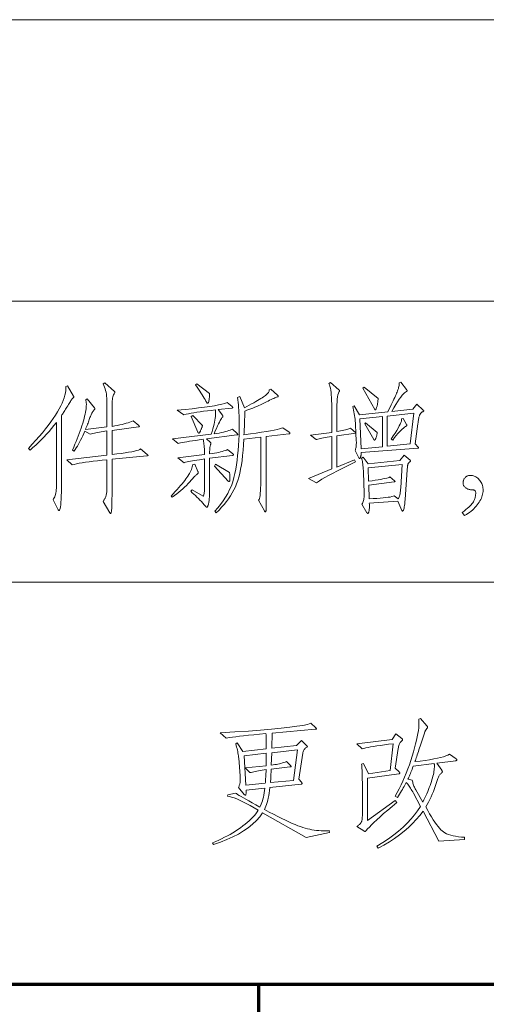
# Model space of a CAD drawing. Extents: x 0 to 1189, y 0 to 841.
# Tile 110 of 132: x 1058 to 1070, y 76 to 100. Entities that reach past the tile are written whole.
import ezdxf

# ---------------------------------------------------------------- set-up
doc = ezdxf.new("R2010")
doc.units = 0

msp = doc.modelspace()

# ---------------------------------------------------------------- linework, layer by layer
at = {"color": 7, "lineweight": 13}
for p, q in [((1169, 100), (989, 100)), ((1169, 93), (989, 93)), ((1169, 86), (989, 86))]:
    msp.add_line(p, q, dxfattribs=at)
at = {"color": 5, "lineweight": 70}
for p, q in [((989, 76), (1169, 76)), ((1064, 20), (1064, 76))]:
    msp.add_line(p, q, dxfattribs=at)
at = {"color": 7, "lineweight": 13}
for points in [[(1061.222, 89.184), (1061.227, 89.18), (1061.231, 89.176), (1061.235, 89.173), (1061.238, 89.17), (1061.241, 89.167), (1061.243, 89.165), (1061.244, 89.163), (1061.246, 89.161), (1061.246, 89.159), (1061.247, 89.158), (1061.246, 89.157), (1061.245, 89.156), (1061.244, 89.155), (1061.242, 89.154), (1061.239, 89.153), (1061.235, 89.152), (1061.231, 89.152), (1061.227, 89.151), (1061.221, 89.15), (1061.215, 89.149), (1060.348, 89.063), (1060.348, 88.303), (1060.348, 88.225), (1060.348, 88.154), (1060.347, 88.089), (1060.347, 88.03), (1060.346, 87.978), (1060.345, 87.931), (1060.344, 87.891), (1060.343, 87.857), (1060.341, 87.829), (1060.339, 87.807), (1060.338, 87.789), (1060.335, 87.773), (1060.333, 87.759), (1060.331, 87.747), (1060.328, 87.737), (1060.325, 87.728), (1060.321, 87.722), (1060.318, 87.717), (1060.314, 87.714), (1060.31, 87.713), (1060.309, 87.713), (1060.307, 87.714), (1060.306, 87.715), (1060.304, 87.716), (1060.302, 87.717), (1060.3, 87.719), (1060.299, 87.722), (1060.297, 87.724), (1060.295, 87.727), (1060.293, 87.73), (1060.126, 88.015), (1060.137, 88.028), (1060.147, 88.041), (1060.156, 88.054), (1060.165, 88.068), (1060.173, 88.083), (1060.18, 88.097), (1060.187, 88.113), (1060.193, 88.128), (1060.198, 88.144), (1060.202, 88.161), (1060.206, 88.178), (1060.21, 88.198), (1060.213, 88.219), (1060.216, 88.242), (1060.218, 88.266), (1060.22, 88.293), (1060.221, 88.321), (1060.222, 88.352), (1060.223, 88.384), (1060.223, 88.417), (1060.223, 89.052), (1060.1, 89.039), (1059.985, 89.026), (1059.879, 89.013), (1059.78, 89), (1059.69, 88.987), (1059.608, 88.974), (1059.533, 88.962), (1059.467, 88.949), (1059.409, 88.936), (1059.359, 88.924), (1059.224, 89.052), (1060.223, 89.167), (1060.223, 89.767), (1060.173, 89.76), (1060.124, 89.752), (1060.078, 89.745), (1060.033, 89.737), (1059.99, 89.729), (1059.949, 89.72), (1059.91, 89.711), (1059.872, 89.702), (1059.837, 89.693), (1059.803, 89.684), (1059.672, 89.763), (1059.646, 89.705), (1059.62, 89.648), (1059.594, 89.593), (1059.567, 89.54), (1059.541, 89.488), (1059.514, 89.439), (1059.487, 89.392), (1059.46, 89.346), (1059.432, 89.302), (1059.405, 89.26), (1059.363, 89.292), (1059.395, 89.363), (1059.427, 89.434), (1059.456, 89.503), (1059.484, 89.572), (1059.51, 89.639), (1059.535, 89.705), (1059.559, 89.77), (1059.58, 89.834), (1059.601, 89.897), (1059.62, 89.959), (1059.637, 90.019), (1059.652, 90.076), (1059.666, 90.131), (1059.677, 90.182), (1059.687, 90.23), (1059.695, 90.276), (1059.702, 90.319), (1059.706, 90.358), (1059.709, 90.395), (1059.71, 90.429), (1059.71, 90.444), (1059.709, 90.457), (1059.708, 90.47), (1059.707, 90.482), (1059.705, 90.493), (1059.704, 90.503), (1059.701, 90.513), (1059.699, 90.522), (1059.696, 90.53), (1059.693, 90.537), (1059.731, 90.565), (1059.914, 90.339), (1059.916, 90.337), (1059.917, 90.335), (1059.918, 90.333), (1059.919, 90.331), (1059.92, 90.329), (1059.92, 90.327), (1059.921, 90.325), (1059.921, 90.323), (1059.921, 90.32), (1059.921, 90.318), (1059.921, 90.316), (1059.921, 90.314), (1059.921, 90.312), (1059.92, 90.31), (1059.919, 90.308), (1059.918, 90.306), (1059.916, 90.304), (1059.915, 90.302), (1059.913, 90.3), (1059.911, 90.298), (1059.897, 90.282), (1059.884, 90.266), (1059.872, 90.249), (1059.86, 90.231), (1059.849, 90.212), (1059.838, 90.191), (1059.828, 90.17), (1059.818, 90.148), (1059.809, 90.124), (1059.8, 90.1), (1059.791, 90.074), (1059.782, 90.048), (1059.772, 90.021), (1059.762, 89.992), (1059.751, 89.963), (1059.739, 89.932), (1059.726, 89.901), (1059.713, 89.869), (1059.7, 89.836), (1059.686, 89.801), (1060.223, 89.867), (1060.223, 90.478), (1060.222, 90.531), (1060.219, 90.583), (1060.215, 90.633), (1060.208, 90.681), (1060.2, 90.728), (1060.19, 90.773), (1060.177, 90.816), (1060.163, 90.858), (1060.147, 90.898), (1060.13, 90.936), (1060.168, 90.964), (1060.411, 90.752), (1060.413, 90.751), (1060.414, 90.749), (1060.416, 90.748), (1060.417, 90.746), (1060.418, 90.744), (1060.419, 90.742), (1060.42, 90.741), (1060.421, 90.739), (1060.421, 90.737), (1060.421, 90.735), (1060.421, 90.733), (1060.421, 90.73), (1060.42, 90.728), (1060.419, 90.726), (1060.418, 90.723), (1060.417, 90.721), (1060.416, 90.718), (1060.414, 90.716), (1060.413, 90.713), (1060.411, 90.71), (1060.399, 90.689), (1060.388, 90.665), (1060.379, 90.64), (1060.371, 90.612), (1060.364, 90.583), (1060.358, 90.552), (1060.354, 90.519), (1060.351, 90.484), (1060.349, 90.447), (1060.348, 90.409), (1060.348, 89.881), (1060.416, 89.893), (1060.48, 89.904), (1060.541, 89.917), (1060.599, 89.93), (1060.653, 89.943), (1060.703, 89.957), (1060.75, 89.971), (1060.794, 89.986), (1060.835, 90.001), (1060.872, 90.017), (1061.014, 89.899), (1061.017, 89.897), (1061.019, 89.895), (1061.021, 89.893), (1061.023, 89.891), (1061.025, 89.889), (1061.026, 89.887), (1061.027, 89.886), (1061.027, 89.884), (1061.028, 89.883), (1061.028, 89.881), (1061.028, 89.88), (1061.027, 89.879), (1061.026, 89.877), (1061.025, 89.876), (1061.023, 89.875), (1061.021, 89.874), (1061.018, 89.873), (1061.015, 89.872), (1061.011, 89.872), (1061.007, 89.871), (1060.348, 89.781), (1060.348, 89.181), (1060.468, 89.194), (1060.576, 89.208), (1060.674, 89.222), (1060.762, 89.236), (1060.838, 89.25), (1060.904, 89.264), (1060.959, 89.278), (1061.003, 89.292), (1061.037, 89.305), (1061.059, 89.319)], [(1062.776, 90.7), (1062.775, 90.653), (1062.772, 90.611), (1062.769, 90.574), (1062.765, 90.542), (1062.76, 90.515), (1062.754, 90.493), (1062.748, 90.476), (1062.741, 90.464), (1062.733, 90.456), (1062.724, 90.454), (1062.722, 90.454), (1062.72, 90.455), (1062.718, 90.456), (1062.716, 90.457), (1062.714, 90.459), (1062.712, 90.461), (1062.71, 90.464), (1062.708, 90.467), (1062.706, 90.471), (1062.704, 90.474), (1062.685, 90.509), (1062.664, 90.546), (1062.641, 90.585), (1062.616, 90.626), (1062.589, 90.669), (1062.56, 90.713), (1062.53, 90.76), (1062.497, 90.809), (1062.463, 90.859), (1062.426, 90.912), (1062.457, 90.943)], [(1068.091, 90.284), (1068.094, 90.282), (1068.096, 90.28), (1068.098, 90.278), (1068.1, 90.276), (1068.102, 90.274), (1068.103, 90.272), (1068.104, 90.27), (1068.104, 90.268), (1068.105, 90.266), (1068.105, 90.265), (1068.105, 90.263), (1068.104, 90.261), (1068.102, 90.259), (1068.099, 90.256), (1068.095, 90.254), (1068.091, 90.251), (1068.086, 90.248), (1068.081, 90.245), (1068.074, 90.242), (1068.067, 90.239), (1068.059, 90.235), (1068.052, 90.23), (1068.045, 90.225), (1068.039, 90.219), (1068.032, 90.212), (1068.026, 90.205), (1068.02, 90.196), (1068.015, 90.188), (1068.009, 90.178), (1068.004, 90.167), (1068, 90.156), (1067.995, 90.141), (1067.99, 90.125), (1067.985, 90.106), (1067.98, 90.086), (1067.975, 90.062), (1067.97, 90.037), (1067.966, 90.009), (1067.961, 89.979), (1067.956, 89.947), (1067.886, 89.444), (1067.966, 89.364), (1067.968, 89.362), (1067.97, 89.36), (1067.972, 89.358), (1067.973, 89.356), (1067.974, 89.354), (1067.975, 89.353), (1067.976, 89.351), (1067.976, 89.349), (1067.977, 89.347), (1067.977, 89.345), (1067.976, 89.344), (1067.976, 89.342), (1067.975, 89.341), (1067.974, 89.34), (1067.972, 89.339), (1067.97, 89.338), (1067.968, 89.337), (1067.966, 89.337), (1067.963, 89.337), (1067.959, 89.337), (1066.547, 89.233), (1066.547, 89.218), (1066.547, 89.205), (1066.546, 89.192), (1066.545, 89.18), (1066.544, 89.168), (1066.542, 89.157), (1066.541, 89.147), (1066.538, 89.137), (1066.536, 89.128), (1066.533, 89.12), (1066.531, 89.112), (1066.528, 89.105), (1066.526, 89.099), (1066.523, 89.094), (1066.521, 89.09), (1066.518, 89.086), (1066.516, 89.084), (1066.514, 89.082), (1066.511, 89.08), (1066.509, 89.08), (1066.507, 89.08), (1066.505, 89.081), (1066.503, 89.081), (1066.501, 89.083), (1066.5, 89.084), (1066.498, 89.086), (1066.496, 89.088), (1066.495, 89.091), (1066.493, 89.094), (1066.492, 89.097), (1066.395, 89.281), (1066.402, 89.3), (1066.408, 89.32), (1066.414, 89.341), (1066.418, 89.363), (1066.422, 89.386), (1066.424, 89.411), (1066.426, 89.436), (1066.427, 89.463), (1066.427, 89.491), (1066.426, 89.52), (1066.416, 89.708), (1065.937, 89.645), (1065.937, 88.868), (1066.384, 89.049), (1066.402, 89), (1066.238, 88.918), (1066.089, 88.842), (1065.955, 88.773), (1065.836, 88.711), (1065.731, 88.655), (1065.642, 88.605), (1065.568, 88.563), (1065.508, 88.526), (1065.464, 88.496), (1065.434, 88.473), (1065.236, 88.587), (1065.815, 88.82), (1065.815, 89.628), (1065.758, 89.619), (1065.704, 89.611), (1065.655, 89.602), (1065.61, 89.594), (1065.569, 89.586), (1065.532, 89.579), (1065.5, 89.572), (1065.471, 89.565), (1065.447, 89.558), (1065.427, 89.552), (1065.288, 89.663), (1065.815, 89.732), (1065.815, 90.353), (1065.815, 90.44), (1065.812, 90.52), (1065.809, 90.595), (1065.804, 90.663), (1065.797, 90.726), (1065.789, 90.783), (1065.78, 90.833), (1065.769, 90.878), (1065.756, 90.917), (1065.743, 90.95), (1065.784, 90.974), (1065.992, 90.79), (1065.996, 90.787), (1065.999, 90.785), (1066.001, 90.782), (1066.003, 90.78), (1066.005, 90.778), (1066.007, 90.775), (1066.008, 90.773), (1066.009, 90.771), (1066.01, 90.769), (1066.01, 90.768), (1066.01, 90.766), (1066.009, 90.764), (1066.009, 90.763), (1066.009, 90.761), (1066.008, 90.759), (1066.007, 90.758), (1066.006, 90.756), (1066.005, 90.755), (1066.004, 90.753), (1066.003, 90.752), (1065.99, 90.732), (1065.979, 90.703), (1065.969, 90.665), (1065.961, 90.617), (1065.953, 90.56), (1065.947, 90.494), (1065.943, 90.419), (1065.939, 90.335), (1065.938, 90.241), (1065.937, 90.138), (1065.937, 89.749), (1065.987, 89.758), (1066.034, 89.767), (1066.077, 89.777), (1066.117, 89.786), (1066.154, 89.795), (1066.187, 89.804), (1066.216, 89.813), (1066.242, 89.822), (1066.265, 89.831), (1066.284, 89.84), (1066.416, 89.722), (1066.405, 89.923), (1066.403, 89.967), (1066.399, 90.012), (1066.395, 90.057), (1066.389, 90.102), (1066.383, 90.148), (1066.375, 90.193), (1066.367, 90.239), (1066.357, 90.285), (1066.347, 90.331), (1066.336, 90.377), (1066.374, 90.388), (1066.509, 90.166), (1067.207, 90.242), (1067.237, 90.303), (1067.265, 90.36), (1067.292, 90.415), (1067.317, 90.466), (1067.34, 90.514), (1067.361, 90.559), (1067.381, 90.6), (1067.399, 90.638), (1067.414, 90.673), (1067.428, 90.705), (1067.441, 90.735), (1067.452, 90.764), (1067.462, 90.792), (1067.471, 90.819), (1067.478, 90.845), (1067.484, 90.871), (1067.489, 90.895), (1067.492, 90.919), (1067.494, 90.942), (1067.494, 90.964), (1067.536, 90.981), (1067.675, 90.797), (1067.677, 90.793), (1067.68, 90.789), (1067.682, 90.785), (1067.684, 90.782), (1067.685, 90.778), (1067.687, 90.775), (1067.688, 90.772), (1067.688, 90.769), (1067.689, 90.767), (1067.689, 90.764), (1067.688, 90.762), (1067.688, 90.76), (1067.687, 90.757), (1067.686, 90.755), (1067.684, 90.753), (1067.682, 90.751), (1067.68, 90.75), (1067.678, 90.748), (1067.675, 90.747), (1067.671, 90.745), (1067.65, 90.735), (1067.626, 90.716), (1067.598, 90.689), (1067.567, 90.653), (1067.533, 90.608), (1067.495, 90.554), (1067.454, 90.492), (1067.409, 90.421), (1067.362, 90.341), (1067.311, 90.252), (1067.828, 90.308), (1067.928, 90.433)], [(1059.394, 90.634), (1059.395, 90.633), (1059.395, 90.631), (1059.396, 90.629), (1059.396, 90.628), (1059.397, 90.626), (1059.397, 90.624), (1059.397, 90.622), (1059.397, 90.62), (1059.398, 90.617), (1059.398, 90.615), (1059.397, 90.613), (1059.397, 90.61), (1059.396, 90.608), (1059.395, 90.606), (1059.394, 90.603), (1059.393, 90.601), (1059.391, 90.599), (1059.389, 90.597), (1059.386, 90.595), (1059.384, 90.592), (1059.374, 90.583), (1059.364, 90.571), (1059.352, 90.557), (1059.34, 90.541), (1059.327, 90.522), (1059.312, 90.501), (1059.297, 90.477), (1059.281, 90.451), (1059.263, 90.423), (1059.245, 90.393), (1059.227, 90.362), (1059.209, 90.333), (1059.192, 90.305), (1059.175, 90.278), (1059.159, 90.253), (1059.144, 90.229), (1059.129, 90.207), (1059.115, 90.186), (1059.102, 90.166), (1059.089, 90.148), (1059.089, 88.355), (1059.088, 88.247), (1059.087, 88.15), (1059.083, 88.065), (1059.079, 87.991), (1059.074, 87.928), (1059.068, 87.877), (1059.06, 87.837), (1059.051, 87.809), (1059.041, 87.792), (1059.03, 87.786), (1059.028, 87.786), (1059.026, 87.787), (1059.024, 87.788), (1059.022, 87.789), (1059.019, 87.791), (1059.017, 87.793), (1059.015, 87.796), (1059.013, 87.799), (1059.011, 87.803), (1059.009, 87.807), (1058.881, 88.053), (1058.896, 88.075), (1058.911, 88.1), (1058.923, 88.127), (1058.934, 88.157), (1058.943, 88.189), (1058.951, 88.224), (1058.956, 88.262), (1058.961, 88.302), (1058.963, 88.344), (1058.964, 88.39), (1058.964, 89.975), (1058.904, 89.901), (1058.843, 89.828), (1058.781, 89.756), (1058.718, 89.685), (1058.653, 89.616), (1058.586, 89.548), (1058.519, 89.481), (1058.45, 89.415), (1058.38, 89.351), (1058.308, 89.288), (1058.27, 89.333), (1058.365, 89.435), (1058.454, 89.534), (1058.539, 89.63), (1058.618, 89.724), (1058.693, 89.816), (1058.762, 89.906), (1058.826, 89.992), (1058.885, 90.077), (1058.939, 90.159), (1058.988, 90.239), (1059.032, 90.316), (1059.071, 90.389), (1059.105, 90.46), (1059.133, 90.528), (1059.156, 90.593), (1059.175, 90.655), (1059.188, 90.714), (1059.196, 90.77), (1059.199, 90.823), (1059.196, 90.873), (1059.241, 90.891)], [(1064.757, 89.736), (1064.761, 89.733), (1064.764, 89.73), (1064.766, 89.727), (1064.768, 89.725), (1064.77, 89.722), (1064.772, 89.72), (1064.773, 89.717), (1064.774, 89.714), (1064.775, 89.712), (1064.775, 89.71), (1064.774, 89.707), (1064.774, 89.705), (1064.772, 89.703), (1064.77, 89.701), (1064.768, 89.7), (1064.765, 89.698), (1064.761, 89.697), (1064.757, 89.696), (1064.752, 89.695), (1064.747, 89.694), (1064.185, 89.628), (1064.185, 88.605), (1064.185, 88.471), (1064.185, 88.351), (1064.185, 88.242), (1064.184, 88.146), (1064.184, 88.062), (1064.184, 87.991), (1064.183, 87.932), (1064.183, 87.885), (1064.182, 87.851), (1064.181, 87.829), (1064.181, 87.814), (1064.18, 87.801), (1064.179, 87.79), (1064.177, 87.779), (1064.176, 87.771), (1064.174, 87.764), (1064.172, 87.758), (1064.17, 87.754), (1064.168, 87.752), (1064.166, 87.751), (1064.163, 87.752), (1064.161, 87.752), (1064.158, 87.754), (1064.156, 87.756), (1064.153, 87.758), (1064.151, 87.761), (1064.148, 87.765), (1064.145, 87.769), (1064.143, 87.774), (1064.14, 87.779), (1063.994, 88.046), (1064.005, 88.062), (1064.014, 88.087), (1064.022, 88.121), (1064.03, 88.164), (1064.036, 88.215), (1064.041, 88.276), (1064.045, 88.345), (1064.047, 88.422), (1064.049, 88.509), (1064.05, 88.605), (1064.05, 89.611), (1063.626, 89.562), (1063.619, 89.42), (1063.609, 89.285), (1063.597, 89.156), (1063.583, 89.035), (1063.566, 88.92), (1063.547, 88.813), (1063.526, 88.712), (1063.502, 88.619), (1063.476, 88.532), (1063.448, 88.452), (1063.416, 88.376), (1063.38, 88.301), (1063.34, 88.227), (1063.296, 88.153), (1063.247, 88.081), (1063.194, 88.009), (1063.137, 87.938), (1063.075, 87.868), (1063.01, 87.799), (1062.94, 87.73), (1062.905, 87.769), (1062.981, 87.853), (1063.051, 87.939), (1063.116, 88.028), (1063.175, 88.119), (1063.228, 88.212), (1063.275, 88.307), (1063.317, 88.404), (1063.352, 88.504), (1063.382, 88.605), (1063.406, 88.709), (1063.426, 88.815), (1063.444, 88.926), (1063.46, 89.04), (1063.474, 89.158), (1063.485, 89.28), (1063.495, 89.406), (1063.502, 89.536), (1063.508, 89.669), (1063.511, 89.806), (1063.512, 89.947), (1063.512, 90.016), (1063.51, 90.083), (1063.509, 90.15), (1063.506, 90.217), (1063.502, 90.283), (1063.498, 90.348), (1063.493, 90.413), (1063.488, 90.477), (1063.481, 90.54), (1063.474, 90.603), (1063.526, 90.62), (1063.64, 90.339), (1063.704, 90.374), (1063.764, 90.407), (1063.82, 90.438), (1063.873, 90.468), (1063.922, 90.496), (1063.967, 90.523), (1064.009, 90.548), (1064.048, 90.571), (1064.083, 90.593), (1064.114, 90.613), (1064.142, 90.633), (1064.167, 90.651), (1064.189, 90.67), (1064.208, 90.688), (1064.224, 90.706), (1064.238, 90.724), (1064.248, 90.741), (1064.255, 90.758), (1064.26, 90.774), (1064.261, 90.79), (1064.303, 90.808), (1064.469, 90.655), (1064.472, 90.652), (1064.474, 90.649), (1064.476, 90.647), (1064.478, 90.644), (1064.48, 90.642), (1064.481, 90.639), (1064.482, 90.637), (1064.483, 90.635), (1064.483, 90.633), (1064.483, 90.631), (1064.483, 90.629), (1064.482, 90.627), (1064.481, 90.625), (1064.48, 90.623), (1064.478, 90.621), (1064.476, 90.619), (1064.473, 90.618), (1064.47, 90.616), (1064.466, 90.615), (1064.462, 90.613), (1064.444, 90.607), (1064.423, 90.598), (1064.399, 90.588), (1064.371, 90.576), (1064.341, 90.563), (1064.307, 90.547), (1064.27, 90.529), (1064.23, 90.51), (1064.188, 90.489), (1064.142, 90.466), (1064.094, 90.442), (1064.046, 90.419), (1063.998, 90.397), (1063.949, 90.376), (1063.901, 90.355), (1063.852, 90.335), (1063.803, 90.316), (1063.754, 90.298), (1063.704, 90.28), (1063.654, 90.263), (1063.652, 90.188), (1063.65, 90.116), (1063.648, 90.048), (1063.645, 89.984), (1063.643, 89.923), (1063.64, 89.866), (1063.638, 89.812), (1063.635, 89.762), (1063.633, 89.716), (1063.63, 89.673), (1063.791, 89.694), (1063.937, 89.714), (1064.07, 89.734), (1064.188, 89.753), (1064.292, 89.77), (1064.381, 89.787), (1064.457, 89.803), (1064.518, 89.819), (1064.565, 89.833), (1064.598, 89.847)], [(1066.967, 90.572), (1066.966, 90.546), (1066.964, 90.521), (1066.961, 90.498), (1066.959, 90.475), (1066.956, 90.454), (1066.953, 90.434), (1066.949, 90.415), (1066.945, 90.397), (1066.941, 90.381), (1066.936, 90.365), (1066.931, 90.351), (1066.927, 90.338), (1066.923, 90.327), (1066.919, 90.317), (1066.915, 90.309), (1066.912, 90.303), (1066.909, 90.297), (1066.906, 90.294), (1066.903, 90.291), (1066.901, 90.291), (1066.899, 90.291), (1066.897, 90.291), (1066.895, 90.292), (1066.893, 90.292), (1066.892, 90.293), (1066.89, 90.294), (1066.888, 90.296), (1066.887, 90.297), (1066.885, 90.299), (1066.884, 90.301), (1066.586, 90.832), (1066.617, 90.86)], [(1063.463, 89.701), (1063.466, 89.699), (1063.468, 89.697), (1063.47, 89.695), (1063.472, 89.693), (1063.474, 89.69), (1063.475, 89.688), (1063.476, 89.686), (1063.477, 89.684), (1063.477, 89.682), (1063.477, 89.68), (1063.477, 89.678), (1063.476, 89.676), (1063.475, 89.674), (1063.474, 89.673), (1063.472, 89.671), (1063.47, 89.67), (1063.467, 89.669), (1063.464, 89.668), (1063.46, 89.667), (1063.456, 89.666), (1062.7, 89.569), (1062.794, 89.486), (1062.797, 89.483), (1062.799, 89.48), (1062.801, 89.477), (1062.803, 89.475), (1062.804, 89.472), (1062.805, 89.469), (1062.806, 89.466), (1062.807, 89.464), (1062.808, 89.461), (1062.808, 89.458), (1062.808, 89.455), (1062.807, 89.452), (1062.807, 89.449), (1062.807, 89.446), (1062.806, 89.443), (1062.805, 89.44), (1062.804, 89.437), (1062.803, 89.434), (1062.802, 89.43), (1062.801, 89.427), (1062.796, 89.413), (1062.792, 89.398), (1062.788, 89.38), (1062.785, 89.36), (1062.783, 89.338), (1062.78, 89.313), (1062.779, 89.287), (1062.777, 89.258), (1062.777, 89.227), (1062.776, 89.194), (1062.839, 89.204), (1062.898, 89.213), (1062.952, 89.223), (1063.003, 89.234), (1063.05, 89.245), (1063.092, 89.256), (1063.131, 89.268), (1063.166, 89.28), (1063.197, 89.292), (1063.224, 89.305), (1063.352, 89.201), (1063.356, 89.199), (1063.36, 89.196), (1063.363, 89.193), (1063.366, 89.191), (1063.368, 89.188), (1063.37, 89.185), (1063.371, 89.183), (1063.372, 89.18), (1063.373, 89.178), (1063.373, 89.175), (1063.373, 89.173), (1063.372, 89.171), (1063.371, 89.169), (1063.369, 89.167), (1063.366, 89.165), (1063.363, 89.164), (1063.36, 89.163), (1063.355, 89.161), (1063.351, 89.16), (1063.345, 89.16), (1062.776, 89.087), (1062.776, 88.299), (1062.776, 88.259), (1062.776, 88.22), (1062.774, 88.183), (1062.773, 88.148), (1062.771, 88.116), (1062.768, 88.085), (1062.765, 88.056), (1062.762, 88.029), (1062.758, 88.003), (1062.754, 87.98), (1062.749, 87.959), (1062.745, 87.94), (1062.74, 87.924), (1062.736, 87.909), (1062.731, 87.897), (1062.726, 87.887), (1062.722, 87.879), (1062.717, 87.874), (1062.712, 87.87), (1062.707, 87.869), (1062.704, 87.869), (1062.702, 87.87), (1062.699, 87.871), (1062.696, 87.872), (1062.693, 87.874), (1062.69, 87.875), (1062.688, 87.878), (1062.685, 87.88), (1062.682, 87.883), (1062.679, 87.887), (1062.644, 87.928), (1062.608, 87.968), (1062.571, 88.008), (1062.534, 88.047), (1062.497, 88.085), (1062.46, 88.123), (1062.422, 88.159), (1062.383, 88.195), (1062.344, 88.23), (1062.305, 88.265), (1062.343, 88.303), (1062.617, 88.14), (1062.624, 88.151), (1062.629, 88.166), (1062.635, 88.185), (1062.639, 88.208), (1062.643, 88.233), (1062.646, 88.263), (1062.648, 88.296), (1062.65, 88.333), (1062.651, 88.373), (1062.652, 88.417), (1062.652, 89.07), (1062.585, 89.06), (1062.521, 89.051), (1062.462, 89.042), (1062.406, 89.033), (1062.353, 89.024), (1062.304, 89.014), (1062.259, 89.005), (1062.218, 88.995), (1062.18, 88.986), (1062.145, 88.976), (1061.989, 89.101), (1062.652, 89.177), (1062.65, 89.227), (1062.648, 89.274), (1062.646, 89.319), (1062.643, 89.361), (1062.639, 89.401), (1062.636, 89.438), (1062.632, 89.472), (1062.627, 89.503), (1062.622, 89.532), (1062.617, 89.559), (1062.52, 89.546), (1062.43, 89.533), (1062.348, 89.522), (1062.274, 89.51), (1062.208, 89.5), (1062.149, 89.49), (1062.098, 89.48), (1062.055, 89.471), (1062.02, 89.462), (1061.992, 89.455), (1061.85, 89.569), (1062.815, 89.687), (1062.836, 89.753), (1062.855, 89.816), (1062.871, 89.875), (1062.886, 89.932), (1062.898, 89.986), (1062.908, 90.037), (1062.916, 90.085), (1062.921, 90.13), (1062.925, 90.172), (1062.926, 90.211), (1062.926, 90.22), (1062.925, 90.228), (1062.925, 90.237), (1062.925, 90.245), (1062.924, 90.253), (1062.923, 90.261), (1062.922, 90.269), (1062.921, 90.276), (1062.92, 90.284), (1062.919, 90.291), (1062.817, 90.279), (1062.72, 90.267), (1062.628, 90.255), (1062.542, 90.243), (1062.461, 90.231), (1062.385, 90.219), (1062.315, 90.206), (1062.249, 90.194), (1062.189, 90.182), (1062.135, 90.169), (1061.972, 90.284), (1062.164, 90.302), (1062.341, 90.32), (1062.503, 90.338), (1062.649, 90.357), (1062.781, 90.376), (1062.897, 90.394), (1062.998, 90.413), (1063.084, 90.432), (1063.155, 90.452), (1063.21, 90.471), (1063.335, 90.374), (1063.338, 90.371), (1063.341, 90.368), (1063.344, 90.366), (1063.346, 90.363), (1063.348, 90.361), (1063.35, 90.358), (1063.351, 90.356), (1063.352, 90.354), (1063.352, 90.352), (1063.352, 90.35), (1063.352, 90.348), (1063.351, 90.346), (1063.35, 90.344), (1063.348, 90.342), (1063.345, 90.341), (1063.342, 90.34), (1063.339, 90.338), (1063.335, 90.337), (1063.33, 90.336), (1063.325, 90.336), (1062.992, 90.298), (1063.096, 90.159), (1063.098, 90.155), (1063.101, 90.152), (1063.103, 90.149), (1063.104, 90.146), (1063.106, 90.143), (1063.107, 90.14), (1063.108, 90.137), (1063.109, 90.134), (1063.109, 90.132), (1063.109, 90.129), (1063.109, 90.127), (1063.109, 90.125), (1063.108, 90.122), (1063.107, 90.12), (1063.105, 90.118), (1063.103, 90.115), (1063.101, 90.113), (1063.098, 90.111), (1063.095, 90.109), (1063.092, 90.107), (1063.082, 90.096), (1063.07, 90.079), (1063.055, 90.055), (1063.038, 90.024), (1063.018, 89.986), (1062.997, 89.942), (1062.973, 89.89), (1062.947, 89.831), (1062.918, 89.766), (1062.887, 89.694), (1062.953, 89.704), (1063.014, 89.715), (1063.071, 89.726), (1063.123, 89.738), (1063.171, 89.749), (1063.214, 89.761), (1063.253, 89.774), (1063.287, 89.786), (1063.317, 89.799), (1063.342, 89.812)], [(1067.855, 90.207), (1067.196, 90.138), (1067.196, 89.385), (1067.765, 89.444)], [(1062.6, 89.906), (1062.599, 89.899), (1062.597, 89.891), (1062.594, 89.882), (1062.592, 89.873), (1062.588, 89.862), (1062.583, 89.85), (1062.578, 89.837), (1062.573, 89.823), (1062.567, 89.809), (1062.56, 89.793), (1062.553, 89.777), (1062.546, 89.763), (1062.54, 89.751), (1062.534, 89.741), (1062.529, 89.732), (1062.524, 89.724), (1062.52, 89.719), (1062.516, 89.715), (1062.512, 89.712), (1062.509, 89.711), (1062.507, 89.712), (1062.504, 89.712), (1062.501, 89.713), (1062.499, 89.715), (1062.496, 89.717), (1062.494, 89.72), (1062.492, 89.723), (1062.489, 89.727), (1062.487, 89.731), (1062.485, 89.736), (1062.319, 90.124), (1062.357, 90.148)], [(1067.078, 89.375), (1067.078, 90.128), (1066.516, 90.069), (1066.547, 89.323)], [(1066.946, 89.732), (1066.945, 89.718), (1066.944, 89.705), (1066.942, 89.691), (1066.94, 89.678), (1066.938, 89.664), (1066.935, 89.651), (1066.931, 89.638), (1066.927, 89.626), (1066.923, 89.613), (1066.919, 89.6), (1066.914, 89.588), (1066.909, 89.578), (1066.905, 89.568), (1066.901, 89.56), (1066.897, 89.553), (1066.893, 89.548), (1066.89, 89.543), (1066.886, 89.54), (1066.883, 89.538), (1066.88, 89.538), (1066.878, 89.538), (1066.875, 89.538), (1066.873, 89.539), (1066.87, 89.54), (1066.868, 89.541), (1066.866, 89.543), (1066.864, 89.545), (1066.863, 89.547), (1066.861, 89.549), (1066.86, 89.552), (1066.634, 89.944), (1066.658, 89.971)], [(1067.678, 89.926), (1067.68, 89.924), (1067.681, 89.922), (1067.682, 89.92), (1067.683, 89.918), (1067.683, 89.916), (1067.684, 89.914), (1067.685, 89.912), (1067.685, 89.91), (1067.685, 89.908), (1067.685, 89.906), (1067.685, 89.904), (1067.685, 89.902), (1067.684, 89.9), (1067.682, 89.898), (1067.681, 89.896), (1067.679, 89.894), (1067.677, 89.893), (1067.674, 89.891), (1067.671, 89.89), (1067.668, 89.888), (1067.647, 89.877), (1067.623, 89.861), (1067.597, 89.84), (1067.567, 89.813), (1067.535, 89.781), (1067.5, 89.743), (1067.462, 89.701), (1067.421, 89.653), (1067.378, 89.6), (1067.331, 89.541), (1067.293, 89.566), (1067.344, 89.642), (1067.39, 89.713), (1067.43, 89.778), (1067.465, 89.837), (1067.494, 89.89), (1067.517, 89.937), (1067.534, 89.978), (1067.546, 90.013), (1067.553, 90.042), (1067.553, 90.065), (1067.592, 90.079)], [(1062.485, 88.761), (1062.486, 88.757), (1062.488, 88.753), (1062.489, 88.749), (1062.49, 88.745), (1062.49, 88.742), (1062.491, 88.738), (1062.491, 88.735), (1062.492, 88.732), (1062.492, 88.729), (1062.492, 88.726), (1062.492, 88.723), (1062.491, 88.721), (1062.49, 88.718), (1062.489, 88.715), (1062.488, 88.712), (1062.486, 88.709), (1062.484, 88.707), (1062.481, 88.704), (1062.478, 88.701), (1062.475, 88.698), (1062.463, 88.689), (1062.45, 88.678), (1062.436, 88.666), (1062.421, 88.652), (1062.406, 88.638), (1062.39, 88.622), (1062.373, 88.605), (1062.356, 88.586), (1062.338, 88.567), (1062.319, 88.546), (1062.281, 88.501), (1062.241, 88.456), (1062.199, 88.412), (1062.155, 88.369), (1062.109, 88.325), (1062.06, 88.283), (1062.01, 88.24), (1061.958, 88.198), (1061.903, 88.157), (1061.847, 88.116), (1061.816, 88.147), (1061.869, 88.203), (1061.919, 88.257), (1061.966, 88.309), (1062.011, 88.359), (1062.052, 88.406), (1062.09, 88.452), (1062.125, 88.495), (1062.157, 88.535), (1062.187, 88.574), (1062.213, 88.61), (1062.236, 88.645), (1062.258, 88.679), (1062.277, 88.712), (1062.295, 88.745), (1062.31, 88.778), (1062.324, 88.809), (1062.335, 88.841), (1062.344, 88.871), (1062.352, 88.901), (1062.357, 88.931), (1062.409, 88.938)], [(1063.273, 88.733), (1063.275, 88.718), (1063.276, 88.703), (1063.278, 88.689), (1063.279, 88.675), (1063.28, 88.662), (1063.281, 88.649), (1063.282, 88.636), (1063.283, 88.624), (1063.283, 88.612), (1063.283, 88.601), (1063.283, 88.583), (1063.282, 88.567), (1063.282, 88.553), (1063.281, 88.541), (1063.279, 88.531), (1063.277, 88.523), (1063.275, 88.516), (1063.273, 88.511), (1063.27, 88.508), (1063.267, 88.508), (1063.264, 88.508), (1063.261, 88.508), (1063.258, 88.508), (1063.256, 88.509), (1063.253, 88.51), (1063.25, 88.511), (1063.248, 88.513), (1063.246, 88.514), (1063.243, 88.516), (1063.241, 88.518), (1062.894, 88.893), (1062.926, 88.941)], [(1067.765, 89.038), (1067.767, 89.036), (1067.769, 89.034), (1067.77, 89.032), (1067.772, 89.031), (1067.773, 89.029), (1067.774, 89.027), (1067.775, 89.025), (1067.775, 89.024), (1067.775, 89.022), (1067.775, 89.021), (1067.775, 89.019), (1067.775, 89.018), (1067.773, 89.016), (1067.772, 89.013), (1067.77, 89.011), (1067.767, 89.008), (1067.764, 89.005), (1067.761, 89.002), (1067.757, 88.999), (1067.753, 88.995), (1067.748, 88.991), (1067.744, 88.987), (1067.74, 88.983), (1067.736, 88.979), (1067.733, 88.975), (1067.729, 88.971), (1067.726, 88.967), (1067.722, 88.962), (1067.719, 88.958), (1067.716, 88.953), (1067.714, 88.948), (1067.711, 88.94), (1067.708, 88.93), (1067.706, 88.918), (1067.703, 88.904), (1067.701, 88.888), (1067.699, 88.87), (1067.696, 88.85), (1067.694, 88.827), (1067.692, 88.802), (1067.64, 88.06), (1067.636, 88.005), (1067.631, 87.956), (1067.625, 87.913), (1067.619, 87.876), (1067.612, 87.844), (1067.605, 87.818), (1067.597, 87.798), (1067.589, 87.784), (1067.58, 87.775), (1067.571, 87.772), (1067.569, 87.772), (1067.568, 87.773), (1067.567, 87.773), (1067.565, 87.774), (1067.564, 87.776), (1067.562, 87.777), (1067.561, 87.779), (1067.56, 87.781), (1067.558, 87.783), (1067.557, 87.786), (1067.456, 88.022), (1066.749, 87.97), (1066.75, 87.94), (1066.75, 87.913), (1066.751, 87.887), (1066.75, 87.864), (1066.75, 87.842), (1066.749, 87.823), (1066.747, 87.805), (1066.745, 87.79), (1066.743, 87.777), (1066.74, 87.765), (1066.737, 87.755), (1066.734, 87.746), (1066.731, 87.739), (1066.728, 87.732), (1066.725, 87.726), (1066.722, 87.721), (1066.72, 87.718), (1066.717, 87.715), (1066.715, 87.714), (1066.712, 87.713), (1066.71, 87.713), (1066.707, 87.714), (1066.705, 87.715), (1066.703, 87.716), (1066.7, 87.717), (1066.698, 87.719), (1066.696, 87.722), (1066.694, 87.724), (1066.692, 87.727), (1066.69, 87.73), (1066.565, 87.942), (1066.577, 87.962), (1066.587, 87.984), (1066.596, 88.008), (1066.604, 88.033), (1066.61, 88.059), (1066.615, 88.087), (1066.618, 88.117), (1066.62, 88.149), (1066.621, 88.182), (1066.62, 88.216), (1066.603, 88.73), (1066.601, 88.777), (1066.598, 88.823), (1066.594, 88.865), (1066.591, 88.905), (1066.586, 88.943), (1066.582, 88.978), (1066.576, 89.01), (1066.571, 89.039), (1066.564, 89.066), (1066.558, 89.09), (1066.592, 89.111), (1066.717, 88.948), (1067.505, 89.035), (1067.619, 89.167)], [(1067.567, 88.934), (1066.717, 88.851), (1066.731, 88.518), (1066.818, 88.529), (1066.897, 88.54), (1066.968, 88.551), (1067.033, 88.561), (1067.089, 88.572), (1067.139, 88.582), (1067.181, 88.592), (1067.215, 88.602), (1067.242, 88.612), (1067.262, 88.622), (1067.376, 88.528), (1067.379, 88.526), (1067.381, 88.524), (1067.384, 88.522), (1067.385, 88.52), (1067.387, 88.518), (1067.388, 88.516), (1067.389, 88.515), (1067.39, 88.513), (1067.39, 88.511), (1067.39, 88.509), (1067.39, 88.508), (1067.39, 88.506), (1067.388, 88.505), (1067.387, 88.503), (1067.385, 88.502), (1067.383, 88.501), (1067.38, 88.5), (1067.377, 88.499), (1067.374, 88.498), (1067.37, 88.497), (1066.735, 88.421), (1066.745, 88.077), (1066.844, 88.082), (1066.934, 88.087), (1067.017, 88.093), (1067.091, 88.1), (1067.157, 88.107), (1067.215, 88.115), (1067.265, 88.123), (1067.307, 88.133), (1067.34, 88.143), (1067.366, 88.154), (1067.47, 88.074), (1067.479, 88.087), (1067.487, 88.104), (1067.494, 88.124), (1067.501, 88.147), (1067.507, 88.174), (1067.513, 88.203), (1067.518, 88.236), (1067.522, 88.273), (1067.526, 88.312), (1067.529, 88.355)], [(1069.062, 87.737), (1069.108, 87.774), (1069.151, 87.809), (1069.189, 87.842), (1069.223, 87.873), (1069.254, 87.903), (1069.28, 87.931), (1069.303, 87.957), (1069.322, 87.982), (1069.337, 88.004), (1069.349, 88.025), (1069.358, 88.045), (1069.365, 88.065), (1069.373, 88.085), (1069.379, 88.105), (1069.384, 88.125), (1069.388, 88.145), (1069.391, 88.164), (1069.394, 88.184), (1069.395, 88.204), (1069.396, 88.223), (1069.395, 88.238), (1069.392, 88.252), (1069.387, 88.264), (1069.381, 88.274), (1069.373, 88.283), (1069.362, 88.29), (1069.35, 88.296), (1069.337, 88.3), (1069.321, 88.302), (1069.304, 88.303), (1069.285, 88.303), (1069.268, 88.305), (1069.251, 88.307), (1069.234, 88.311), (1069.218, 88.315), (1069.203, 88.321), (1069.188, 88.327), (1069.173, 88.335), (1069.159, 88.344), (1069.146, 88.353), (1069.133, 88.363), (1069.122, 88.374), (1069.112, 88.385), (1069.104, 88.397), (1069.096, 88.409), (1069.09, 88.421), (1069.086, 88.434), (1069.082, 88.447), (1069.08, 88.461), (1069.08, 88.475), (1069.08, 88.489), (1069.082, 88.502), (1069.084, 88.516), (1069.088, 88.529), (1069.092, 88.542), (1069.098, 88.555), (1069.104, 88.567), (1069.112, 88.579), (1069.12, 88.591), (1069.13, 88.603), (1069.141, 88.614), (1069.152, 88.624), (1069.164, 88.632), (1069.176, 88.64), (1069.189, 88.646), (1069.204, 88.651), (1069.218, 88.655), (1069.234, 88.658), (1069.25, 88.66), (1069.267, 88.66), (1069.291, 88.659), (1069.315, 88.656), (1069.338, 88.65), (1069.36, 88.643), (1069.382, 88.633), (1069.403, 88.621), (1069.424, 88.607), (1069.445, 88.591), (1069.465, 88.573), (1069.484, 88.553), (1069.502, 88.531), (1069.518, 88.508), (1069.533, 88.484), (1069.545, 88.459), (1069.556, 88.433), (1069.564, 88.406), (1069.571, 88.378), (1069.576, 88.349), (1069.578, 88.32), (1069.579, 88.289), (1069.578, 88.258), (1069.574, 88.226), (1069.568, 88.194), (1069.56, 88.161), (1069.549, 88.129), (1069.536, 88.095), (1069.52, 88.062), (1069.502, 88.028), (1069.481, 87.994), (1069.458, 87.959), (1069.433, 87.925), (1069.406, 87.892), (1069.377, 87.86), (1069.346, 87.828), (1069.313, 87.798), (1069.279, 87.769), (1069.242, 87.74), (1069.204, 87.713), (1069.163, 87.687), (1069.121, 87.661)], [(1069.118, 79.602), (1068.48, 79.56), (1068.085, 80.306), (1068.005, 80.2), (1067.918, 80.096), (1067.824, 79.996), (1067.723, 79.899), (1067.615, 79.806), (1067.499, 79.715), (1067.377, 79.628), (1067.248, 79.545), (1067.111, 79.464), (1066.968, 79.387), (1066.936, 79.435), (1067.085, 79.527), (1067.225, 79.62), (1067.356, 79.715), (1067.478, 79.812), (1067.59, 79.91), (1067.694, 80.01), (1067.789, 80.111), (1067.874, 80.214), (1067.951, 80.318), (1068.019, 80.424), (1067.845, 80.754), (1067.828, 80.786), (1067.81, 80.817), (1067.793, 80.846), (1067.775, 80.875), (1067.758, 80.902), (1067.74, 80.928), (1067.722, 80.953), (1067.704, 80.977), (1067.686, 80.999), (1067.668, 81.021), (1067.652, 80.988), (1067.634, 80.954), (1067.615, 80.919), (1067.595, 80.883), (1067.574, 80.846), (1067.551, 80.809), (1067.528, 80.77), (1067.503, 80.731), (1067.477, 80.691), (1067.45, 80.65), (1067.391, 80.677), (1067.442, 80.769), (1067.491, 80.862), (1067.539, 80.957), (1067.584, 81.054), (1067.628, 81.153), (1067.669, 81.254), (1067.709, 81.356), (1067.747, 81.461), (1067.783, 81.568), (1067.818, 81.676), (1067.849, 81.783), (1067.877, 81.885), (1067.902, 81.981), (1067.924, 82.072), (1067.942, 82.158), (1067.957, 82.238), (1067.969, 82.313), (1067.977, 82.382), (1067.982, 82.447), (1067.984, 82.506), (1067.984, 82.516), (1067.984, 82.526), (1067.983, 82.535), (1067.983, 82.544), (1067.982, 82.553), (1067.982, 82.562), (1067.981, 82.57), (1067.98, 82.578), (1067.978, 82.585), (1067.977, 82.592), (1068.019, 82.613), (1068.182, 82.429), (1068.185, 82.425), (1068.188, 82.421), (1068.191, 82.417), (1068.193, 82.414), (1068.195, 82.41), (1068.196, 82.407), (1068.198, 82.404), (1068.198, 82.4), (1068.199, 82.397), (1068.199, 82.395), (1068.199, 82.392), (1068.198, 82.389), (1068.197, 82.385), (1068.195, 82.382), (1068.193, 82.378), (1068.19, 82.374), (1068.186, 82.369), (1068.182, 82.365), (1068.178, 82.36), (1068.173, 82.355), (1068.168, 82.349), (1068.163, 82.342), (1068.157, 82.334), (1068.152, 82.325), (1068.147, 82.315), (1068.141, 82.304), (1068.136, 82.292), (1068.13, 82.279), (1068.125, 82.264), (1068.119, 82.249), (1068.015, 81.926), (1068, 81.878), (1067.984, 81.832), (1067.97, 81.788), (1067.956, 81.746), (1067.942, 81.706), (1067.93, 81.668), (1067.917, 81.632), (1067.905, 81.599), (1067.894, 81.567), (1067.883, 81.538), (1068.016, 81.553), (1068.138, 81.569), (1068.249, 81.586), (1068.351, 81.604), (1068.442, 81.622), (1068.523, 81.641), (1068.594, 81.66), (1068.654, 81.68), (1068.704, 81.7), (1068.744, 81.722), (1068.907, 81.604), (1068.911, 81.6), (1068.916, 81.597), (1068.919, 81.594), (1068.922, 81.591), (1068.925, 81.588), (1068.927, 81.585), (1068.929, 81.583), (1068.93, 81.58), (1068.931, 81.578), (1068.931, 81.576), (1068.931, 81.574), (1068.93, 81.572), (1068.928, 81.57), (1068.926, 81.569), (1068.923, 81.567), (1068.92, 81.566), (1068.916, 81.565), (1068.911, 81.564), (1068.906, 81.563), (1068.9, 81.562), (1068.425, 81.5), (1068.55, 81.326), (1068.553, 81.321), (1068.556, 81.317), (1068.558, 81.312), (1068.561, 81.308), (1068.562, 81.304), (1068.564, 81.301), (1068.565, 81.297), (1068.566, 81.294), (1068.567, 81.291), (1068.567, 81.288), (1068.567, 81.285), (1068.566, 81.282), (1068.565, 81.279), (1068.563, 81.276), (1068.562, 81.273), (1068.559, 81.27), (1068.557, 81.267), (1068.554, 81.264), (1068.55, 81.26), (1068.546, 81.257), (1068.533, 81.246), (1068.521, 81.234), (1068.509, 81.22), (1068.498, 81.206), (1068.488, 81.19), (1068.478, 81.173), (1068.469, 81.155), (1068.461, 81.136), (1068.453, 81.115), (1068.445, 81.094), (1068.422, 81.018), (1068.397, 80.943), (1068.371, 80.87), (1068.343, 80.799), (1068.314, 80.73), (1068.284, 80.663), (1068.253, 80.597), (1068.22, 80.533), (1068.186, 80.471), (1068.151, 80.41), (1068.202, 80.321), (1068.25, 80.238), (1068.297, 80.161), (1068.341, 80.092), (1068.383, 80.029), (1068.423, 79.972), (1068.46, 79.923), (1068.496, 79.88), (1068.529, 79.843), (1068.56, 79.814), (1068.592, 79.788), (1068.63, 79.765), (1068.673, 79.744), (1068.721, 79.725), (1068.774, 79.709), (1068.833, 79.694), (1068.896, 79.682), (1068.965, 79.671), (1069.039, 79.663), (1069.118, 79.657)], [(1065.757, 79.775), (1065.174, 79.647), (1064.095, 80.268), (1064.022, 80.168), (1063.939, 80.072), (1063.844, 79.981), (1063.738, 79.895), (1063.622, 79.814), (1063.494, 79.737), (1063.356, 79.665), (1063.206, 79.598), (1063.046, 79.535), (1062.874, 79.477), (1062.85, 79.522), (1062.927, 79.553), (1063.002, 79.586), (1063.075, 79.62), (1063.147, 79.655), (1063.218, 79.691), (1063.286, 79.729), (1063.353, 79.768), (1063.418, 79.809), (1063.482, 79.85), (1063.544, 79.893), (1063.603, 79.937), (1063.659, 79.981), (1063.712, 80.024), (1063.761, 80.068), (1063.807, 80.112), (1063.85, 80.156), (1063.889, 80.199), (1063.926, 80.243), (1063.958, 80.287), (1063.988, 80.33), (1063.881, 80.391), (1063.782, 80.446), (1063.689, 80.496), (1063.602, 80.539), (1063.523, 80.577), (1063.45, 80.609), (1063.384, 80.634), (1063.324, 80.655), (1063.271, 80.669), (1063.224, 80.677), (1063.228, 80.712), (1063.422, 80.757), (1063.443, 80.742), (1063.473, 80.723), (1063.512, 80.699), (1063.559, 80.671), (1063.616, 80.638), (1063.681, 80.601), (1063.755, 80.559), (1063.837, 80.513), (1063.929, 80.462), (1064.029, 80.407), (1064.046, 80.441), (1064.062, 80.478), (1064.077, 80.518), (1064.09, 80.561), (1064.103, 80.606), (1064.115, 80.655), (1064.125, 80.706), (1064.135, 80.761), (1064.143, 80.818), (1064.151, 80.879), (1063.686, 80.827), (1063.686, 80.803), (1063.685, 80.782), (1063.684, 80.763), (1063.682, 80.747), (1063.681, 80.733), (1063.678, 80.722), (1063.676, 80.713), (1063.673, 80.707), (1063.669, 80.703), (1063.665, 80.702), (1063.663, 80.702), (1063.661, 80.702), (1063.658, 80.704), (1063.656, 80.705), (1063.653, 80.707), (1063.65, 80.709), (1063.647, 80.712), (1063.644, 80.715), (1063.641, 80.719), (1063.637, 80.722), (1063.492, 80.892), (1063.5, 80.91), (1063.508, 80.927), (1063.515, 80.944), (1063.521, 80.96), (1063.525, 80.977), (1063.53, 80.993), (1063.533, 81.01), (1063.535, 81.026), (1063.536, 81.042), (1063.537, 81.057), (1063.537, 81.073), (1063.537, 81.087), (1063.536, 81.102), (1063.536, 81.116), (1063.536, 81.129), (1063.535, 81.142), (1063.535, 81.154), (1063.534, 81.165), (1063.534, 81.177), (1063.533, 81.187), (1063.499, 81.621), (1063.496, 81.653), (1063.492, 81.685), (1063.488, 81.719), (1063.482, 81.754), (1063.475, 81.789), (1063.467, 81.826), (1063.458, 81.863), (1063.449, 81.902), (1063.438, 81.941), (1063.426, 81.982), (1063.46, 82.003), (1063.606, 81.794), (1064.185, 81.857), (1064.185, 81.901), (1064.185, 81.944), (1064.185, 81.986), (1064.184, 82.026), (1064.184, 82.064), (1064.183, 82.101), (1064.182, 82.137), (1064.181, 82.171), (1064.18, 82.204), (1064.178, 82.235), (1064.019, 82.221), (1063.874, 82.207), (1063.741, 82.194), (1063.622, 82.182), (1063.517, 82.17), (1063.425, 82.159), (1063.346, 82.148), (1063.28, 82.138), (1063.228, 82.129), (1063.19, 82.121), (1063.041, 82.256), (1063.407, 82.278), (1063.741, 82.3), (1064.045, 82.322), (1064.317, 82.345), (1064.558, 82.369), (1064.768, 82.392), (1064.947, 82.417), (1065.094, 82.441), (1065.211, 82.466), (1065.296, 82.492), (1065.417, 82.381), (1065.42, 82.377), (1065.423, 82.374), (1065.426, 82.371), (1065.428, 82.368), (1065.43, 82.366), (1065.432, 82.363), (1065.433, 82.361), (1065.434, 82.358), (1065.434, 82.356), (1065.434, 82.355), (1065.434, 82.353), (1065.433, 82.351), (1065.432, 82.35), (1065.43, 82.349), (1065.427, 82.347), (1065.424, 82.346), (1065.421, 82.345), (1065.417, 82.344), (1065.412, 82.343), (1065.406, 82.343), (1064.331, 82.249), (1064.331, 82.235), (1064.331, 82.216), (1064.33, 82.192), (1064.33, 82.162), (1064.329, 82.127), (1064.329, 82.086), (1064.328, 82.04), (1064.327, 81.989), (1064.325, 81.933), (1064.324, 81.871), (1064.938, 81.94), (1065.063, 82.065), (1065.198, 81.93), (1065.2, 81.928), (1065.202, 81.926), (1065.204, 81.924), (1065.205, 81.922), (1065.206, 81.92), (1065.207, 81.918), (1065.208, 81.917), (1065.208, 81.915), (1065.209, 81.914), (1065.209, 81.912), (1065.209, 81.911), (1065.208, 81.91), (1065.208, 81.908), (1065.207, 81.907), (1065.205, 81.905), (1065.204, 81.904), (1065.202, 81.903), (1065.2, 81.901), (1065.198, 81.9), (1065.195, 81.898), (1065.179, 81.889), (1065.164, 81.878), (1065.151, 81.866), (1065.139, 81.852), (1065.128, 81.838), (1065.119, 81.822), (1065.111, 81.805), (1065.104, 81.786), (1065.098, 81.767), (1065.094, 81.746), (1064.994, 81.104), (1065.063, 81.024), (1065.066, 81.02), (1065.069, 81.016), (1065.072, 81.013), (1065.074, 81.009), (1065.076, 81.006), (1065.078, 81.003), (1065.079, 81), (1065.08, 80.998), (1065.08, 80.995), (1065.08, 80.993), (1065.08, 80.991), (1065.079, 80.989), (1065.078, 80.987), (1065.077, 80.986), (1065.074, 80.984), (1065.072, 80.983), (1065.069, 80.982), (1065.065, 80.981), (1065.061, 80.98), (1065.056, 80.979), (1064.276, 80.892), (1064.267, 80.822), (1064.258, 80.755), (1064.247, 80.692), (1064.236, 80.632), (1064.223, 80.576), (1064.209, 80.523), (1064.193, 80.474), (1064.177, 80.428), (1064.159, 80.386), (1064.14, 80.348), (1064.257, 80.285), (1064.368, 80.228), (1064.473, 80.174), (1064.571, 80.125), (1064.664, 80.08), (1064.75, 80.039), (1064.83, 80.003), (1064.904, 79.971), (1064.972, 79.944), (1065.034, 79.921), (1065.092, 79.901), (1065.15, 79.884), (1065.208, 79.868), (1065.266, 79.855), (1065.323, 79.843), (1065.38, 79.834), (1065.436, 79.826), (1065.493, 79.821), (1065.549, 79.818), (1065.604, 79.817), (1065.618, 79.817), (1065.631, 79.817), (1065.645, 79.817), (1065.66, 79.818), (1065.675, 79.818), (1065.69, 79.818), (1065.705, 79.819), (1065.721, 79.819), (1065.737, 79.82), (1065.753, 79.821)], [(1067.412, 82.232), (1067.557, 82.114), (1067.561, 82.11), (1067.565, 82.107), (1067.568, 82.104), (1067.571, 82.101), (1067.573, 82.098), (1067.575, 82.095), (1067.576, 82.092), (1067.577, 82.089), (1067.578, 82.087), (1067.578, 82.084), (1067.578, 82.082), (1067.577, 82.079), (1067.576, 82.076), (1067.575, 82.074), (1067.573, 82.071), (1067.571, 82.068), (1067.568, 82.065), (1067.565, 82.061), (1067.561, 82.058), (1067.557, 82.055), (1067.544, 82.043), (1067.531, 82.029), (1067.52, 82.014), (1067.51, 81.998), (1067.5, 81.98), (1067.492, 81.961), (1067.484, 81.939), (1067.477, 81.917), (1067.472, 81.893), (1067.467, 81.867), (1067.391, 81.375), (1067.491, 81.281), (1067.495, 81.278), (1067.499, 81.274), (1067.502, 81.271), (1067.505, 81.268), (1067.507, 81.265), (1067.509, 81.262), (1067.51, 81.259), (1067.511, 81.257), (1067.512, 81.254), (1067.512, 81.252), (1067.512, 81.249), (1067.511, 81.247), (1067.509, 81.245), (1067.507, 81.243), (1067.505, 81.242), (1067.501, 81.24), (1067.497, 81.239), (1067.492, 81.238), (1067.487, 81.237), (1067.481, 81.236), (1066.704, 81.128), (1066.704, 80.077), (1067.394, 80.57), (1067.432, 80.525), (1067.314, 80.425), (1067.206, 80.331), (1067.106, 80.245), (1067.016, 80.165), (1066.936, 80.091), (1066.864, 80.024), (1066.802, 79.964), (1066.75, 79.911), (1066.707, 79.864), (1066.673, 79.824), (1066.669, 79.82), (1066.666, 79.816), (1066.663, 79.813), (1066.659, 79.811), (1066.656, 79.808), (1066.653, 79.806), (1066.65, 79.805), (1066.647, 79.804), (1066.644, 79.803), (1066.641, 79.803), (1066.639, 79.803), (1066.636, 79.804), (1066.633, 79.804), (1066.63, 79.805), (1066.628, 79.806), (1066.625, 79.807), (1066.622, 79.808), (1066.619, 79.81), (1066.617, 79.812), (1066.614, 79.814), (1066.437, 79.921), (1066.452, 79.932), (1066.466, 79.942), (1066.479, 79.952), (1066.491, 79.962), (1066.502, 79.973), (1066.512, 79.983), (1066.522, 79.993), (1066.53, 80.003), (1066.538, 80.013), (1066.544, 80.023), (1066.55, 80.034), (1066.556, 80.046), (1066.56, 80.059), (1066.564, 80.073), (1066.568, 80.089), (1066.571, 80.106), (1066.573, 80.124), (1066.574, 80.143), (1066.575, 80.163), (1066.576, 80.185), (1066.576, 81.031), (1066.575, 81.086), (1066.575, 81.138), (1066.574, 81.188), (1066.573, 81.235), (1066.571, 81.281), (1066.569, 81.324), (1066.567, 81.365), (1066.564, 81.404), (1066.562, 81.441), (1066.558, 81.475), (1066.603, 81.489), (1066.728, 81.236), (1067.266, 81.319), (1067.342, 81.982), (1067.229, 81.969), (1067.124, 81.956), (1067.026, 81.943), (1066.937, 81.93), (1066.856, 81.917), (1066.782, 81.904), (1066.717, 81.891), (1066.66, 81.879), (1066.61, 81.866), (1066.569, 81.853), (1066.44, 81.985), (1067.315, 82.093)], [(1064.963, 81.836), (1064.321, 81.76), (1064.31, 81.451), (1064.354, 81.457), (1064.396, 81.463), (1064.437, 81.47), (1064.477, 81.478), (1064.515, 81.487), (1064.552, 81.496), (1064.587, 81.505), (1064.621, 81.515), (1064.654, 81.526), (1064.685, 81.538), (1064.782, 81.448), (1064.786, 81.443), (1064.79, 81.44), (1064.793, 81.436), (1064.795, 81.433), (1064.798, 81.43), (1064.8, 81.427), (1064.801, 81.424), (1064.802, 81.422), (1064.803, 81.42), (1064.803, 81.418), (1064.803, 81.416), (1064.802, 81.415), (1064.8, 81.413), (1064.797, 81.412), (1064.794, 81.411), (1064.79, 81.409), (1064.786, 81.408), (1064.781, 81.407), (1064.775, 81.407), (1064.768, 81.406), (1064.307, 81.354), (1064.306, 81.325), (1064.305, 81.295), (1064.304, 81.264), (1064.302, 81.232), (1064.301, 81.199), (1064.299, 81.164), (1064.297, 81.129), (1064.295, 81.093), (1064.292, 81.056), (1064.29, 81.017), (1064.862, 81.073)], [(1064.185, 81.746), (1063.634, 81.68), (1063.679, 80.955), (1064.161, 81.003), (1064.163, 81.018), (1064.164, 81.037), (1064.166, 81.06), (1064.168, 81.087), (1064.17, 81.119), (1064.172, 81.155), (1064.174, 81.195), (1064.177, 81.239), (1064.179, 81.287), (1064.182, 81.34), (1064.132, 81.333), (1064.084, 81.326), (1064.038, 81.319), (1063.994, 81.311), (1063.953, 81.304), (1063.914, 81.296), (1063.877, 81.288), (1063.842, 81.28), (1063.81, 81.272), (1063.78, 81.264), (1063.658, 81.382), (1064.182, 81.437), (1064.183, 81.455), (1064.183, 81.475), (1064.184, 81.498), (1064.184, 81.525), (1064.185, 81.554), (1064.185, 81.587), (1064.185, 81.622), (1064.185, 81.66), (1064.185, 81.702)], [(1068.362, 81.493), (1067.842, 81.423), (1067.827, 81.384), (1067.812, 81.346), (1067.798, 81.31), (1067.784, 81.276), (1067.771, 81.243), (1067.758, 81.212), (1067.745, 81.182), (1067.733, 81.155), (1067.721, 81.128), (1067.71, 81.104), (1067.818, 81.076), (1067.822, 81.051), (1067.828, 81.027), (1067.834, 81.002), (1067.841, 80.978), (1067.85, 80.954), (1067.859, 80.93), (1067.869, 80.907), (1067.88, 80.883), (1067.892, 80.86), (1067.904, 80.837), (1068.078, 80.532), (1068.105, 80.585), (1068.131, 80.637), (1068.155, 80.69), (1068.179, 80.741), (1068.201, 80.792), (1068.222, 80.843), (1068.241, 80.893), (1068.26, 80.942), (1068.277, 80.991), (1068.293, 81.04), (1068.307, 81.087), (1068.32, 81.133), (1068.332, 81.176), (1068.342, 81.218), (1068.35, 81.257), (1068.357, 81.295), (1068.362, 81.331), (1068.366, 81.365), (1068.368, 81.397), (1068.369, 81.427), (1068.369, 81.434), (1068.369, 81.442), (1068.369, 81.449), (1068.368, 81.456), (1068.367, 81.462), (1068.367, 81.469), (1068.366, 81.475), (1068.365, 81.481), (1068.364, 81.487)]]:
    msp.add_lwpolyline(points, close=True, dxfattribs=at)

doc.saveas('drawing.dxf')
